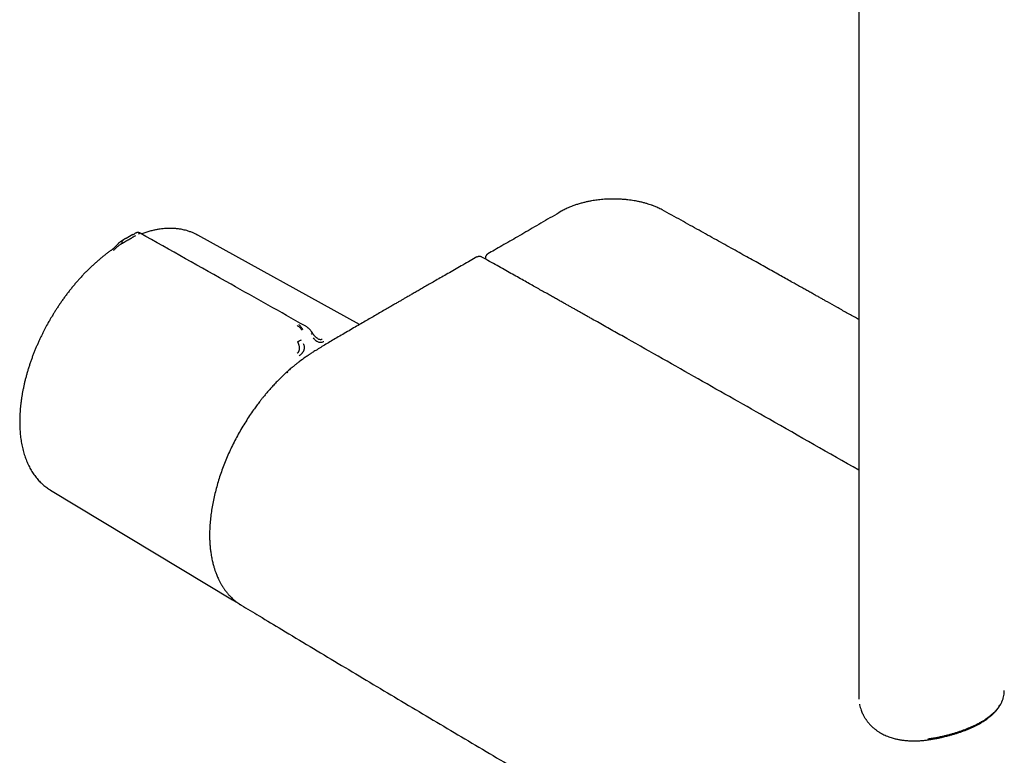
# Model space of a CAD drawing. Header units: millimetres. Extents: x 8 to 1762, y 12 to 2803.
# Tile 2 of 118: x 1445 to 1593, y 397 to 508. Entities that reach past the tile are written whole.
import ezdxf

# ---------------------------------------------------------------- set-up
doc = ezdxf.new("R2010")
doc.units = ezdxf.units.MM

msp = doc.modelspace()

# ---------------------------------------------------------------- linework, layer by layer
at = {"color": 7, "linetype": 'Continuous', "lineweight": 30}
for p, q in [((1571.26, 795.17), (1571.26, 406.38)), ((1462.13, 475.76), (1461.12, 475.18)), ((1462.13, 475.76), (1462.18, 475.78)), ((1462.18, 475.78), (1462.27, 475.84)), ((1462.27, 475.84), (1462.31, 475.85)), ((1496.21, 462.24), (1471.88, 475.68)), ((1471.89, 475.67), (1471.88, 475.67)), ((1460.48, 474.4), (1460.6, 474.47)), ((1461.14, 475.19), (1461.03, 475.13)), ((1515.13, 472.21), (1515.13, 472.09)), ((1449.68, 437.38), (1449.75, 437.34)), ((1449.75, 437.34), (1477.09, 420.86)), ((1571.26, 406.38), (1571.28, 405.93)), ((1571.27, 406.38), (1571.27, 405.99))]:
    msp.add_line(p, q, dxfattribs=at)
msp.add_arc((1481, 427.35), 7.58, 238.9215, 242.2963, dxfattribs=at)
for points, knots in [([(1541.72, 479.48), (1541.6, 479.54), (1541.39, 479.65), (1541.08, 479.8), (1540.79, 479.93), (1540.54, 480.03), (1540.33, 480.11), (1540.08, 480.2), (1539.78, 480.3), (1539.37, 480.43), (1538.92, 480.55), (1538.42, 480.68), (1537.95, 480.78), (1537.48, 480.86), (1537.02, 480.93), (1536.53, 480.99), (1536.01, 481.04), (1535.46, 481.08), (1534.9, 481.1), (1534.35, 481.11), (1533.81, 481.1), (1533.29, 481.08), (1532.8, 481.05), (1532.37, 481), (1531.95, 480.96), (1531.53, 480.9), (1531.06, 480.82), (1530.56, 480.73), (1530.04, 480.61), (1529.5, 480.47), (1528.96, 480.31), (1528.37, 480.11), (1527.76, 479.87), (1527.12, 479.58), (1526.74, 479.37), (1526.54, 479.26)], [0, 0, 0, 0, 0.027488, 0.051892, 0.073227, 0.091503, 0.106728, 0.118929, 0.144279, 0.168316, 0.202276, 0.233783, 0.267129, 0.294015, 0.322509, 0.35261, 0.384316, 0.417628, 0.452386, 0.485816, 0.516891, 0.549515, 0.579046, 0.605474, 0.629024, 0.654443, 0.683636, 0.71661, 0.748578, 0.783453, 0.820571, 0.857296, 0.905197, 0.95238, 1, 1, 1, 1]), ([(1526.54, 479.26), (1526.08, 478.99), (1525.18, 478.46), (1523.83, 477.68), (1522.52, 476.92), (1521.24, 476.17), (1520, 475.45), (1518.8, 474.76), (1517.64, 474.09), (1516.54, 473.46), (1515.82, 473.05), (1515.48, 472.86)], [0, 0, 0, 0, 0.124286, 0.246108, 0.365163, 0.481188, 0.59396, 0.701554, 0.8061, 0.907601, 1, 1, 1, 1]), ([(1571.26, 463), (1571.16, 463.06), (1570.55, 463.4), (1569.46, 464.01), (1567.99, 464.83), (1566.88, 465.46), (1566.11, 465.89), (1565.64, 466.16), (1565.14, 466.44), (1564.61, 466.73), (1564.05, 467.05), (1563.46, 467.37), (1562.85, 467.72), (1562.2, 468.08), (1561.48, 468.48), (1560.68, 468.93), (1559.79, 469.43), (1558.86, 469.95), (1557.89, 470.49), (1556.87, 471.06), (1555.81, 471.65), (1554.7, 472.27), (1553.55, 472.91), (1552.36, 473.57), (1551.12, 474.26), (1549.85, 474.97), (1548.55, 475.69), (1547.24, 476.42), (1545.91, 477.16), (1544.54, 477.92), (1543.14, 478.7), (1542.19, 479.22), (1541.72, 479.48)], [0, 0, 0, 0, 0.01044, 0.061492, 0.111152, 0.15942, 0.174372, 0.190191, 0.207086, 0.225058, 0.244106, 0.263862, 0.284657, 0.306491, 0.329363, 0.357946, 0.388001, 0.419528, 0.452526, 0.486997, 0.522939, 0.560354, 0.59924, 0.639598, 0.681429, 0.724731, 0.769504, 0.813067, 0.857939, 0.904118, 0.951656, 1, 1, 1, 1]), ([(1462.53, 475.58), (1462.46, 475.54), (1462.3, 475.45), (1462.1, 475.34), (1461.95, 475.25), (1461.85, 475.2), (1461.76, 475.14), (1461.66, 475.08), (1461.56, 475.02), (1461.45, 474.96), (1461.34, 474.9), (1461.24, 474.84), (1461.18, 474.81), (1461.14, 474.79), (1461.1, 474.76), (1461.07, 474.74), (1461.03, 474.72), (1460.96, 474.68), (1460.87, 474.63), (1460.77, 474.57), (1460.7, 474.53), (1460.65, 474.5), (1460.63, 474.49), (1460.61, 474.48), (1460.6, 474.47), (1460.6, 474.47), (1460.6, 474.47), (1460.6, 474.47), (1460.6, 474.47)], [0, 0, 0, 0, 0.105519, 0.223552, 0.265929, 0.309813, 0.355203, 0.402096, 0.45048, 0.500342, 0.557796, 0.625012, 0.644201, 0.664036, 0.684509, 0.705613, 0.72734, 0.749683, 0.826474, 0.888743, 0.936907, 0.963998, 0.983488, 0.99547, 0.998664, 0.999564, 0.99984, 1, 1, 1, 1]), ([(1463.24, 475.98), (1463.19, 476), (1463.1, 476.05), (1462.97, 476.07), (1462.86, 476.07), (1462.79, 476.07), (1462.74, 476.06), (1462.7, 476.05), (1462.67, 476.04), (1462.64, 476.02), (1462.59, 476), (1462.53, 475.98), (1462.48, 475.95), (1462.41, 475.91), (1462.34, 475.88), (1462.31, 475.85)], [0, 0, 0, 0, 0.141272, 0.259687, 0.322235, 0.380048, 0.422363, 0.439743, 0.458624, 0.507044, 0.567109, 0.677101, 0.756121, 0.863682, 1, 1, 1, 1]), ([(1463.23, 475.98), (1463.24, 475.98), (1463.24, 475.98), (1463.22, 475.97), (1463.17, 475.95), (1463.09, 475.9), (1462.98, 475.84), (1462.94, 475.81)], [0, 0, 0, 0, 0.044241, 0.263304, 0.465229, 0.746562, 1, 1, 1, 1]), ([(1488.03, 462.03), (1484.32, 464.12), (1476.05, 468.77), (1467.78, 473.42), (1463.24, 475.98)], [0, 0, 0, 0, 0.449624, 1, 1, 1, 1]), ([(1471.89, 475.68), (1471.86, 475.69), (1471.8, 475.72), (1471.7, 475.78), (1471.56, 475.84), (1471.39, 475.92), (1471.19, 476.01), (1470.95, 476.11), (1470.71, 476.2), (1470.46, 476.29), (1470.18, 476.37), (1469.87, 476.45), (1469.55, 476.53), (1469.26, 476.58), (1469.02, 476.61), (1468.83, 476.64), (1468.67, 476.65), (1468.52, 476.67), (1468.36, 476.68), (1468.16, 476.69), (1467.9, 476.7), (1467.59, 476.7), (1467.24, 476.69), (1466.86, 476.66), (1466.44, 476.62), (1466, 476.56), (1465.51, 476.47), (1464.97, 476.35), (1464.38, 476.19), (1463.87, 476.03), (1463.55, 475.91), (1463.44, 475.87)], [0, 0, 0, 0, 0.0082436, 0.0211569, 0.0379916, 0.0610074, 0.088779, 0.1213011, 0.1564793, 0.1899249, 0.2214998, 0.2673468, 0.308605, 0.3453006, 0.3738837, 0.3975295, 0.4162049, 0.4322195, 0.451034, 0.4728654, 0.5042715, 0.5402645, 0.580713, 0.6245321, 0.6712781, 0.720879, 0.7732526, 0.8339522, 0.8977175, 0.9629293, 1, 1, 1, 1]), ([(1460.23, 474.65), (1460.18, 474.62), (1460.09, 474.56), (1459.98, 474.46), (1459.89, 474.37), (1459.81, 474.28), (1459.74, 474.21), (1459.69, 474.14), (1459.63, 474.09), (1459.56, 474.01), (1459.46, 473.91), (1459.34, 473.79), (1459.2, 473.66), (1459.03, 473.52), (1458.91, 473.44), (1458.85, 473.39)], [0, 0, 0, 0, 0.095163, 0.169303, 0.228977, 0.302533, 0.360489, 0.389509, 0.431223, 0.485937, 0.554509, 0.639467, 0.743326, 0.863933, 1, 1, 1, 1]), ([(1460.48, 474.4), (1460.46, 474.39), (1460.42, 474.37), (1460.36, 474.33), (1460.31, 474.3), (1460.26, 474.27), (1460.22, 474.25), (1460.14, 474.2), (1460.02, 474.11), (1459.85, 473.98), (1459.72, 473.87), (1459.62, 473.78), (1459.56, 473.72), (1459.46, 473.63), (1459.32, 473.5), (1459.21, 473.41), (1459.15, 473.37)], [0, 0, 0, 0, 0.057991, 0.10977, 0.155121, 0.193885, 0.225949, 0.251235, 0.383772, 0.500699, 0.62012, 0.662199, 0.705491, 0.750036, 0.865862, 1, 1, 1, 1]), ([(1460.34, 474.71), (1460.33, 474.71), (1460.32, 474.7), (1460.28, 474.68), (1460.25, 474.66), (1460.23, 474.65), (1460.22, 474.65)], [0, 0, 0, 0, 0.091302, 0.394815, 0.898322, 1, 1, 1, 1]), ([(1461.03, 475.15), (1460.92, 475.09), (1460.7, 474.96), (1460.45, 474.8), (1460.3, 474.71), (1460.26, 474.68)], [0, 0, 0, 0, 0.392363, 0.831482, 1, 1, 1, 1]), ([(1460.66, 474.9), (1460.63, 474.87), (1460.55, 474.82), (1460.48, 474.69), (1460.45, 474.57), (1460.45, 474.47), (1460.47, 474.43), (1460.48, 474.4)], [0, 0, 0, 0, 0.267043, 0.533283, 0.776145, 0.888556, 1, 1, 1, 1]), ([(1458.85, 473.39), (1458.84, 473.39), (1458.7, 473.29), (1458.41, 473.08), (1458, 472.77), (1457.59, 472.45), (1457.19, 472.11), (1456.79, 471.77), (1456.39, 471.41), (1455.99, 471.05), (1455.6, 470.67), (1455.21, 470.29), (1454.82, 469.89), (1454.44, 469.49), (1454.06, 469.08), (1453.69, 468.66), (1453.33, 468.23), (1452.97, 467.79), (1452.61, 467.35), (1452.27, 466.9), (1451.93, 466.45), (1451.59, 465.99), (1451.27, 465.53), (1450.96, 465.06), (1450.66, 464.61), (1450.4, 464.2), (1450.17, 463.84), (1449.96, 463.49), (1449.79, 463.2), (1449.68, 463.02), (1449.65, 462.96)], [0, 0, 0, 0, 0.002369, 0.042155, 0.081928, 0.121689, 0.161436, 0.201169, 0.240887, 0.280587, 0.32027, 0.359933, 0.399575, 0.439191, 0.478779, 0.518333, 0.557846, 0.597309, 0.636707, 0.676017, 0.715207, 0.754219, 0.792949, 0.831189, 0.868454, 0.903271, 0.931585, 0.955755, 0.985984, 1, 1, 1, 1]), ([(1513.87, 472.4), (1513.53, 472.2), (1512.82, 471.8), (1511.77, 471.2), (1510.73, 470.61), (1509.74, 470.05), (1508.8, 469.51), (1507.91, 469), (1507.1, 468.53), (1506.35, 468.1), (1505.67, 467.71), (1505.03, 467.34), (1504.43, 467), (1503.87, 466.68), (1503.38, 466.39), (1502.93, 466.13), (1502.51, 465.89), (1502.06, 465.63), (1501.58, 465.35), (1501.02, 465.03), (1500.36, 464.65), (1499.61, 464.21), (1498.84, 463.76), (1498.05, 463.31), (1497.25, 462.84), (1496.41, 462.36), (1495.54, 461.85), (1494.62, 461.31), (1494, 460.95), (1493.68, 460.76)], [0, 0, 0, 0, 0.050349, 0.104233, 0.155641, 0.204572, 0.251026, 0.295003, 0.336502, 0.372365, 0.406145, 0.437843, 0.467457, 0.494988, 0.520436, 0.540634, 0.561414, 0.583622, 0.607259, 0.632324, 0.667308, 0.704741, 0.744624, 0.782304, 0.821937, 0.863523, 0.907062, 0.952555, 1, 1, 1, 1]), ([(1514.61, 472.38), (1514.57, 472.4), (1514.47, 472.45), (1514.32, 472.48), (1514.19, 472.49), (1514.09, 472.47), (1513.98, 472.45), (1513.91, 472.41), (1513.87, 472.39)], [0, 0, 0, 0, 0.1889885, 0.4184202, 0.5490916, 0.6900506, 0.840686, 1, 1, 1, 1]), ([(1571.26, 440.35), (1566.79, 442.91), (1558.74, 447.49), (1547.13, 454.07), (1539.64, 458.31), (1535.37, 460.72), (1534.31, 461.31), (1533.26, 461.9), (1532.23, 462.49), (1531.38, 462.96), (1530.72, 463.33), (1530.24, 463.6), (1529.77, 463.87), (1529.31, 464.13), (1528.85, 464.39), (1528.4, 464.64), (1527.95, 464.89), (1527.5, 465.15), (1527.03, 465.41), (1526.52, 465.7), (1525.97, 466.01), (1525.37, 466.34), (1524.73, 466.7), (1524.05, 467.09), (1523.32, 467.49), (1522.55, 467.93), (1521.73, 468.39), (1520.86, 468.88), (1519.93, 469.4), (1518.96, 469.94), (1517.94, 470.51), (1516.87, 471.11), (1515.76, 471.73), (1515, 472.16), (1514.61, 472.38)], [0, 0, 0, 0, 0.236953, 0.425959, 0.614965, 0.633594, 0.652222, 0.670851, 0.689268, 0.707143, 0.715722, 0.72417, 0.732486, 0.740671, 0.748724, 0.756647, 0.764437, 0.772502, 0.780589, 0.789504, 0.799245, 0.809814, 0.821211, 0.833209, 0.846005, 0.859599, 0.873991, 0.8895, 0.905839, 0.923009, 0.941011, 0.959843, 0.979506, 1, 1, 1, 1]), ([(1515.48, 472.85), (1515.45, 472.83), (1515.39, 472.79), (1515.31, 472.71), (1515.25, 472.63), (1515.19, 472.51), (1515.14, 472.37), (1515.13, 472.26), (1515.13, 472.21)], [0, 0, 0, 0, 0.158072, 0.307855, 0.448335, 0.578893, 0.809101, 1, 1, 1, 1]), ([(1449.65, 462.96), (1449.54, 462.77), (1449.39, 462.51), (1449.18, 462.12), (1449, 461.79), (1448.79, 461.39), (1448.58, 460.97), (1448.36, 460.53), (1448.14, 460.07), (1447.92, 459.6), (1447.71, 459.11), (1447.5, 458.62), (1447.3, 458.12), (1447.1, 457.62), (1446.91, 457.11), (1446.73, 456.59), (1446.56, 456.07), (1446.39, 455.55), (1446.24, 455.03), (1446.09, 454.51), (1445.95, 453.99), (1445.82, 453.46), (1445.71, 452.94), (1445.6, 452.42), (1445.5, 451.9), (1445.41, 451.39), (1445.34, 450.87), (1445.27, 450.36), (1445.22, 449.85), (1445.17, 449.35), (1445.14, 448.85), (1445.12, 448.35), (1445.11, 447.86), (1445.11, 447.38), (1445.12, 446.9), (1445.14, 446.43), (1445.18, 445.96), (1445.22, 445.5), (1445.28, 445.05), (1445.35, 444.61), (1445.43, 444.17), (1445.52, 443.75), (1445.62, 443.33), (1445.74, 442.92), (1445.86, 442.52), (1446, 442.13), (1446.14, 441.75), (1446.3, 441.38), (1446.47, 441.02), (1446.65, 440.67), (1446.84, 440.33), (1447.04, 440), (1447.25, 439.69), (1447.48, 439.39), (1447.71, 439.1), (1447.95, 438.82), (1448.2, 438.55), (1448.46, 438.3), (1448.74, 438.06), (1449.02, 437.83), (1449.31, 437.62), (1449.55, 437.46), (1449.7, 437.37), (1449.75, 437.34)], [0, 0, 0, 0, 0.018847, 0.026353, 0.03883, 0.05177, 0.065642, 0.080116, 0.09506, 0.110366, 0.12596, 0.141785, 0.1578, 0.173972, 0.190276, 0.206692, 0.223203, 0.239796, 0.25646, 0.273188, 0.289969, 0.3068, 0.323673, 0.340585, 0.357531, 0.374508, 0.391512, 0.408542, 0.425594, 0.442667, 0.459759, 0.476868, 0.493992, 0.51113, 0.528281, 0.545444, 0.562616, 0.579798, 0.596987, 0.614182, 0.631382, 0.648586, 0.665793, 0.683001, 0.700208, 0.717414, 0.734618, 0.751817, 0.769011, 0.7862, 0.803382, 0.820558, 0.837727, 0.854891, 0.872051, 0.88921, 0.90637, 0.923535, 0.94071, 0.957901, 0.975112, 0.992352, 1, 1, 1, 1]), ([(1487.56, 461.38), (1487.5, 461.46), (1487.4, 461.61), (1487.23, 461.81), (1487.05, 461.97), (1486.92, 462.04), (1486.85, 462.08)], [0, 0, 0, 0, 0.265521, 0.518395, 0.761069, 1, 1, 1, 1]), ([(1487.69, 461.47), (1487.65, 461.55), (1487.56, 461.71), (1487.41, 461.91), (1487.25, 462.09), (1487.13, 462.17), (1487.07, 462.2)], [0, 0, 0, 0, 0.265295, 0.517666, 0.760452, 1, 1, 1, 1]), ([(1489.16, 460.94), (1489.1, 461.02), (1489, 461.18), (1488.84, 461.37), (1488.71, 461.51), (1488.61, 461.61), (1488.53, 461.68), (1488.45, 461.75), (1488.33, 461.84), (1488.19, 461.94), (1488.08, 462), (1488.02, 462.04)], [0, 0, 0, 0, 0.189091, 0.345617, 0.467948, 0.555332, 0.604368, 0.669227, 0.756905, 0.867213, 1, 1, 1, 1]), ([(1488.95, 460.79), (1488.99, 460.81), (1489.06, 460.86), (1489.13, 460.91), (1489.17, 460.94), (1489.16, 460.94), (1489.16, 460.94)], [0, 0, 0, 0, 0.339023, 0.67717, 0.986559, 1, 1, 1, 1]), ([(1489.92, 460.13), (1489.87, 460.16), (1489.79, 460.21), (1489.65, 460.33), (1489.54, 460.43), (1489.46, 460.53), (1489.4, 460.59), (1489.34, 460.67), (1489.25, 460.79), (1489.19, 460.89), (1489.15, 460.95)], [0, 0, 0, 0, 0.1671186, 0.2945348, 0.49673, 0.568777, 0.6323444, 0.7091513, 0.8312027, 1, 1, 1, 1]), ([(1493.68, 460.76), (1493.38, 460.59), (1492.8, 460.25), (1491.96, 459.76), (1491.15, 459.28), (1490.38, 458.81), (1489.88, 458.5), (1489.64, 458.35)], [0, 0, 0, 0, 0.219597, 0.429338, 0.629285, 0.819492, 1, 1, 1, 1]), ([(1486.84, 457.93), (1486.87, 457.96), (1486.93, 458), (1487.01, 458.09), (1487.07, 458.18), (1487.12, 458.27), (1487.16, 458.38), (1487.18, 458.49), (1487.19, 458.61), (1487.19, 458.74), (1487.17, 458.88), (1487.15, 459.04), (1487.11, 459.16), (1487.09, 459.25), (1487.07, 459.3), (1487.05, 459.35), (1487.03, 459.41), (1487, 459.48), (1486.97, 459.56), (1486.94, 459.62), (1486.92, 459.65), (1486.92, 459.66), (1486.91, 459.66), (1486.91, 459.66), (1486.91, 459.66), (1486.91, 459.66), (1486.91, 459.66), (1486.91, 459.66)], [0, 0, 0, 0, 0.069387, 0.134485, 0.194662, 0.249743, 0.307068, 0.376636, 0.440738, 0.499957, 0.574105, 0.657507, 0.749996, 0.772318, 0.798284, 0.82785, 0.860957, 0.897534, 0.937489, 0.984145, 0.995886, 0.998893, 0.999683, 0.9999, 0.999964, 0.999986, 1, 1, 1, 1]), ([(1486.91, 459.66), (1486.93, 459.67), (1486.96, 459.69), (1487.05, 459.74), (1487.18, 459.8), (1487.33, 459.88), (1487.43, 459.92), (1487.48, 459.95)], [0, 0, 0, 0, 0.1118871, 0.2247303, 0.4678591, 0.7335859, 1, 1, 1, 1]), ([(1487.13, 457.56), (1487.2, 457.61), (1487.33, 457.7), (1487.47, 457.83), (1487.56, 457.92), (1487.6, 457.97), (1487.64, 458.03), (1487.71, 458.11), (1487.76, 458.2), (1487.81, 458.28), (1487.85, 458.36), (1487.87, 458.44), (1487.89, 458.5), (1487.92, 458.58), (1487.94, 458.7), (1487.94, 458.88), (1487.89, 459.11), (1487.82, 459.27), (1487.78, 459.36)], [0, 0, 0, 0, 0.125554, 0.251039, 0.290001, 0.310057, 0.344618, 0.393554, 0.456767, 0.493798, 0.534579, 0.576341, 0.60187, 0.627562, 0.693703, 0.759502, 0.875658, 1, 1, 1, 1]), ([(1490.82, 459.66), (1490.76, 459.63), (1490.63, 459.58), (1490.43, 459.54), (1490.23, 459.53), (1490.03, 459.57), (1489.86, 459.65), (1489.74, 459.73), (1489.62, 459.84), (1489.47, 460.01), (1489.37, 460.15), (1489.31, 460.23)], [0, 0, 0, 0, 0.12498, 0.249974, 0.375129, 0.4995, 0.626711, 0.691987, 0.75435, 0.875912, 1, 1, 1, 1]), ([(1489.91, 460.14), (1489.95, 460.12), (1490.01, 460.08), (1490.11, 460.05), (1490.24, 460.01), (1490.36, 460), (1490.48, 460.02), (1490.54, 460.04), (1490.58, 460.06)], [0, 0, 0, 0, 0.1441836, 0.2861886, 0.4183827, 0.6924214, 0.8387552, 1, 1, 1, 1]), ([(1489.64, 458.35), (1489.54, 458.3), (1489.37, 458.19), (1489.12, 458.03), (1488.92, 457.89), (1488.74, 457.78), (1488.47, 457.6), (1487.94, 457.24), (1487.34, 456.8), (1486.79, 456.38), (1486.44, 456.1), (1486.11, 455.83), (1485.8, 455.57), (1485.56, 455.36), (1485.39, 455.2), (1485.29, 455.11), (1485.23, 455.06), (1485.2, 455.03), (1485.2, 455.03), (1485.19, 455.02), (1485.19, 455.02), (1485.19, 455.02), (1485.19, 455.02), (1485.19, 455.02), (1485.19, 455.02), (1485.19, 455.02), (1485.19, 455.02), (1485.2, 455.03), (1485.2, 455.03), (1485.21, 455.03), (1485.21, 455.03)], [0, 0, 0, 0, 0.0618382, 0.1156753, 0.1614898, 0.1992682, 0.2293231, 0.342664, 0.5506529, 0.6294081, 0.7081395, 0.7892496, 0.8540448, 0.9178946, 0.9481728, 0.9752462, 0.9860052, 0.9904908, 0.9917293, 0.9920145, 0.992051, 0.9920645, 0.9920715, 0.9920797, 0.9921004, 0.9921449, 0.992207, 0.9928496, 0.9980041, 1, 1, 1, 1]), ([(1485.19, 455.02), (1484.98, 454.82), (1484.56, 454.44), (1483.98, 453.86), (1483.44, 453.29), (1482.95, 452.76), (1482.5, 452.25), (1482.1, 451.78), (1481.75, 451.36), (1481.45, 450.98), (1481.19, 450.65), (1480.95, 450.34), (1480.73, 450.04), (1480.5, 449.73), (1480.15, 449.24), (1479.67, 448.55), (1479.09, 447.64), (1478.52, 446.71), (1477.97, 445.77), (1477.46, 444.8), (1476.97, 443.83), (1476.52, 442.84), (1476.09, 441.85), (1475.7, 440.86), (1475.34, 439.86), (1475.01, 438.86), (1474.72, 437.86), (1474.46, 436.85), (1474.23, 435.84), (1474.04, 434.84), (1473.88, 433.86), (1473.77, 432.88), (1473.7, 432.11), (1473.68, 431.57), (1473.67, 431.27), (1473.66, 431.01), (1473.66, 430.8), (1473.66, 430.64), (1473.66, 430.53), (1473.66, 430.43), (1473.66, 430.3), (1473.66, 430.14), (1473.67, 429.92), (1473.68, 429.67), (1473.69, 429.4), (1473.72, 429.02), (1473.77, 428.52), (1473.84, 427.99), (1473.91, 427.53), (1473.98, 427.16), (1474.05, 426.8), (1474.13, 426.48), (1474.2, 426.19), (1474.27, 425.92), (1474.34, 425.69), (1474.41, 425.49), (1474.47, 425.28), (1474.55, 425.07), (1474.64, 424.83), (1474.74, 424.56), (1474.86, 424.28), (1474.99, 424), (1475.11, 423.76), (1475.21, 423.56), (1475.3, 423.38), (1475.39, 423.23), (1475.46, 423.1), (1475.53, 422.99), (1475.59, 422.89), (1475.66, 422.78), (1475.74, 422.65), (1475.85, 422.5), (1475.97, 422.32), (1476.11, 422.14), (1476.31, 421.89), (1476.58, 421.57), (1476.9, 421.24), (1477.21, 420.95), (1477.49, 420.71), (1477.76, 420.5), (1478.03, 420.31), (1478.22, 420.19), (1478.3, 420.13)], [0, 0, 0, 0, 0.020259, 0.039216, 0.056869, 0.07322, 0.088267, 0.102008, 0.114445, 0.124698, 0.133853, 0.142091, 0.150272, 0.15851, 0.166804, 0.189708, 0.213027, 0.236542, 0.260052, 0.283559, 0.307065, 0.330575, 0.354091, 0.377614, 0.401146, 0.424685, 0.448233, 0.472016, 0.496155, 0.520647, 0.544021, 0.568213, 0.593229, 0.601665, 0.609539, 0.616301, 0.621953, 0.625614, 0.628588, 0.63094, 0.63366, 0.638239, 0.644011, 0.650905, 0.658285, 0.665999, 0.682124, 0.699541, 0.710523, 0.721773, 0.732364, 0.742175, 0.751204, 0.75945, 0.766591, 0.773017, 0.779149, 0.786158, 0.794113, 0.803014, 0.812862, 0.823658, 0.831764, 0.839284, 0.845871, 0.851523, 0.85624, 0.861004, 0.864316, 0.868313, 0.873519, 0.880028, 0.887578, 0.895494, 0.903743, 0.920911, 0.939359, 0.953145, 0.96623, 0.978398, 0.989654, 1, 1, 1, 1]), ([(1485.43, 454.99), (1485.39, 455.01), (1485.32, 455.04), (1485.25, 455.04), (1485.21, 455.04), (1485.19, 455.02), (1485.19, 455.02)], [0, 0, 0, 0, 0.4214133, 0.6450712, 0.8732102, 1, 1, 1, 1]), ([(1477.49, 420.63), (1477.57, 420.59), (1477.66, 420.54), (1477.76, 420.5), (1477.78, 420.49)], [0, 0, 0, 0, 0.795506, 1, 1, 1, 1]), ([(1478.26, 420.17), (1478.29, 420.15), (1478.34, 420.11), (1478.39, 420.09), (1478.4, 420.08)], [0, 0, 0, 0, 0.639015, 1, 1, 1, 1]), ([(1478.4, 420.08), (1479.31, 419.53), (1481.35, 418.3), (1486.21, 415.38), (1492.99, 411.31), (1501.45, 406.26), (1509.93, 401.22), (1518.41, 396.19), (1526.9, 391.18), (1535.4, 386.18), (1543.91, 381.2), (1552.43, 376.23), (1560.96, 371.28), (1569.5, 366.34), (1578.04, 361.41), (1586.6, 356.51), (1595.16, 351.61), (1603.73, 346.73), (1612.31, 341.87), (1620.9, 337.02), (1629.49, 332.19), (1638.1, 327.37), (1646.71, 322.57), (1654.27, 318.37), (1659.27, 315.6), (1661.4, 314.43), (1661.71, 314.26)], [0, 0, 0, 0, 0.014985, 0.033799, 0.080385, 0.126971, 0.173558, 0.220146, 0.266734, 0.313323, 0.359912, 0.406501, 0.45309, 0.499679, 0.546269, 0.592858, 0.639448, 0.686037, 0.732625, 0.779214, 0.825802, 0.872389, 0.918976, 0.965563, 0.995019, 1, 1, 1, 1]), ([(1592.51, 404.99), (1592.55, 405.05), (1592.62, 405.17), (1592.7, 405.32), (1592.76, 405.45), (1592.81, 405.56), (1592.86, 405.69), (1592.93, 405.87), (1593.02, 406.14), (1593.09, 406.47), (1593.15, 406.84), (1593.15, 407.1), (1593.16, 407.22)], [0, 0, 0, 0, 0.089596, 0.161384, 0.215347, 0.258685, 0.304094, 0.400017, 0.503575, 0.66989, 0.845195, 1, 1, 1, 1]), ([(1571.39, 405.18), (1571.39, 405.14), (1571.42, 404.96), (1571.5, 404.67), (1571.62, 404.31), (1571.74, 403.99), (1571.86, 403.72), (1571.98, 403.49), (1572.09, 403.29), (1572.19, 403.12), (1572.28, 402.98), (1572.36, 402.86), (1572.44, 402.74), (1572.54, 402.61), (1572.67, 402.44), (1572.82, 402.26), (1573.01, 402.06), (1573.2, 401.87), (1573.38, 401.7), (1573.55, 401.55), (1573.71, 401.42), (1573.87, 401.3), (1574.03, 401.18), (1574.21, 401.06), (1574.44, 400.92), (1574.72, 400.75), (1575.05, 400.58), (1575.4, 400.42), (1575.77, 400.28), (1576.11, 400.16), (1576.43, 400.07), (1576.72, 399.99), (1576.99, 399.93), (1577.22, 399.88), (1577.42, 399.84), (1577.59, 399.81), (1577.76, 399.79), (1577.96, 399.76), (1578.19, 399.74), (1578.46, 399.71), (1578.78, 399.69), (1579.15, 399.67), (1579.57, 399.67), (1580.06, 399.67), (1580.6, 399.7), (1581.17, 399.75), (1581.56, 399.79), (1581.75, 399.82)], [0, 0, 0, 0, 0.011051, 0.047992, 0.081272, 0.110927, 0.136973, 0.159413, 0.178542, 0.195348, 0.209882, 0.22212, 0.233332, 0.247211, 0.264476, 0.285123, 0.308948, 0.331953, 0.352579, 0.370834, 0.388177, 0.402866, 0.418319, 0.435731, 0.455107, 0.482616, 0.512669, 0.542771, 0.572655, 0.602316, 0.625461, 0.648339, 0.668893, 0.686396, 0.700858, 0.711933, 0.723948, 0.738242, 0.754818, 0.773744, 0.795988, 0.821896, 0.851471, 0.884713, 0.921618, 0.962178, 1, 1, 1, 1]), ([(1581.68, 399.98), (1581.92, 400.02), (1582.39, 400.08), (1583.08, 400.2), (1583.6, 400.31), (1583.98, 400.39), (1584.22, 400.45), (1584.45, 400.5), (1584.68, 400.56), (1584.9, 400.62), (1585.22, 400.71), (1585.62, 400.82), (1586.11, 400.98), (1586.58, 401.14), (1587.04, 401.3), (1587.47, 401.47), (1587.89, 401.64), (1588.32, 401.83), (1588.78, 402.04), (1589.26, 402.28), (1589.69, 402.52), (1590.06, 402.75), (1590.3, 402.9), (1590.46, 403.01), (1590.54, 403.06), (1590.62, 403.12), (1590.7, 403.18), (1590.78, 403.24), (1590.89, 403.32), (1591.03, 403.43), (1591.21, 403.58), (1591.39, 403.73), (1591.58, 403.91), (1591.76, 404.09), (1592, 404.35), (1592.27, 404.68), (1592.46, 404.97), (1592.55, 405.11)], [0, 0, 0, 0, 0.051978, 0.101502, 0.148574, 0.166399, 0.183846, 0.200915, 0.217607, 0.233921, 0.249859, 0.287553, 0.324535, 0.360812, 0.396385, 0.431261, 0.465444, 0.498938, 0.540321, 0.584139, 0.630398, 0.66227, 0.695207, 0.70401, 0.712887, 0.721837, 0.730859, 0.739956, 0.749125, 0.768743, 0.790085, 0.813152, 0.837944, 0.864461, 0.88943, 0.944715, 1, 1, 1, 1]), ([(1581.75, 399.83), (1581.92, 399.85), (1582.26, 399.9), (1582.77, 399.99), (1583.25, 400.08), (1583.68, 400.17), (1584.06, 400.26), (1584.38, 400.34), (1584.66, 400.42), (1584.91, 400.48), (1585.15, 400.55), (1585.39, 400.62), (1585.7, 400.71), (1586.09, 400.83), (1586.56, 400.99), (1587.02, 401.15), (1587.49, 401.34), (1587.96, 401.53), (1588.41, 401.73), (1588.84, 401.93), (1589.23, 402.14), (1589.54, 402.31), (1589.8, 402.46), (1590.03, 402.6), (1590.28, 402.76), (1590.52, 402.93), (1590.75, 403.1), (1590.95, 403.26), (1591.14, 403.41), (1591.3, 403.56), (1591.42, 403.67), (1591.51, 403.75), (1591.58, 403.82), (1591.67, 403.91), (1591.79, 404.03), (1591.92, 404.17), (1592.05, 404.33), (1592.2, 404.53), (1592.36, 404.75), (1592.46, 404.9), (1592.51, 404.99)], [0, 0, 0, 0, 0.037149, 0.0763, 0.111583, 0.143132, 0.171035, 0.195333, 0.214955, 0.232846, 0.250954, 0.269215, 0.287613, 0.322851, 0.358752, 0.395832, 0.4342, 0.473901, 0.512337, 0.551538, 0.586961, 0.620134, 0.640418, 0.663691, 0.689966, 0.717989, 0.742694, 0.766595, 0.78969, 0.810869, 0.828125, 0.836893, 0.845037, 0.857649, 0.87551, 0.893592, 0.915061, 0.939935, 0.968238, 1, 1, 1, 1])]:
    msp.add_open_spline(points, degree=3, knots=knots, dxfattribs=at)

doc.saveas('drawing.dxf')
